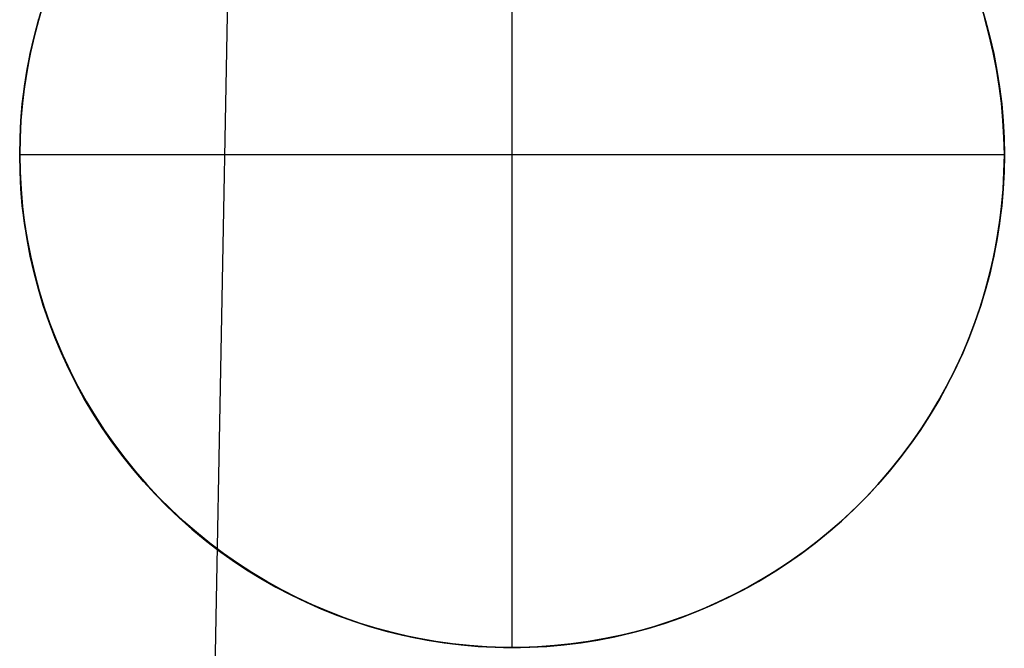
# Model space of a CAD drawing. Header units: millimetres. Extents: x -273 to 273, y -240 to 302.
# Tile 54 of 256: x -169.62 to -159.62, y -157.98 to -151.6. Entities that reach past the tile are written whole.
import ezdxf

# ---------------------------------------------------------------- set-up
doc = ezdxf.new("R2010")
doc.units = ezdxf.units.MM
doc.header["$MEASUREMENT"] = 0
doc.layers.add('IGES level 2', color=7, linetype='Continuous', true_color=0x008000)

msp = doc.modelspace()

# ---------------------------------------------------------------- linework, layer by layer
at = {"layer": 'IGES level 2', "color": 31, "true_color": 0xfabe47}
for p, q in [((-167.341, -142.215, 480.123), (-167.808, -167.249, 480.415)), ((-169.428, -151.595, 424.045), (-169.473, -151.763, 424.052)), ((-159.775, -151.763, 423.405), (-159.82, -151.595, 423.404)), ((-169.473, -151.763, 424.052), (-169.513, -151.934, 424.058)), ((-159.735, -151.934, 423.405), (-159.775, -151.763, 423.405)), ((-169.513, -151.934, 424.058), (-169.546, -152.105, 424.064)), ((-159.701, -152.105, 423.407), (-159.735, -151.934, 423.405)), ((-169.546, -152.105, 424.064), (-169.573, -152.277, 424.069)), ((-159.673, -152.277, 423.408), (-159.701, -152.105, 423.407)), ((-169.573, -152.277, 424.069), (-169.595, -152.451, 424.074)), ((-159.651, -152.451, 423.411), (-159.673, -152.277, 423.408)), ((-169.595, -152.451, 424.074), (-169.61, -152.625, 424.079)), ((-159.636, -152.625, 423.413), (-159.651, -152.451, 423.411)), ((-169.61, -152.625, 424.079), (-169.619, -152.799, 424.083)), ((-159.626, -152.799, 423.416), (-159.636, -152.625, 423.413)), ((-169.619, -152.799, 424.083), (-169.622, -152.974, 424.087)), ((-159.622, -152.974, 423.419), (-159.626, -152.799, 423.416)), ((-169.622, -152.974, 424.087), (-169.619, -153.148, 424.09)), ((-159.626, -153.148, 423.423), (-159.622, -152.974, 423.419)), ((-169.619, -153.148, 424.09), (-169.609, -153.323, 424.092)), ((-159.635, -153.323, 423.427), (-159.626, -153.148, 423.423)), ((-169.609, -153.323, 424.092), (-169.593, -153.497, 424.095)), ((-159.65, -153.497, 423.431), (-159.635, -153.323, 423.427)), ((-169.593, -153.497, 424.095), (-169.572, -153.67, 424.096)), ((-159.671, -153.67, 423.436), (-159.65, -153.497, 423.431)), ((-169.572, -153.67, 424.096), (-169.544, -153.842, 424.098)), ((-159.699, -153.842, 423.441), (-159.671, -153.67, 423.436)), ((-169.544, -153.842, 424.098), (-169.51, -154.014, 424.099)), ((-159.732, -154.014, 423.446), (-159.699, -153.842, 423.441)), ((-169.51, -154.014, 424.099), (-169.47, -154.184, 424.099)), ((-159.771, -154.184, 423.452), (-159.732, -154.014, 423.446)), ((-169.47, -154.184, 424.099), (-169.425, -154.353, 424.099)), ((-159.817, -154.353, 423.458), (-159.771, -154.184, 423.452)), ((-169.425, -154.353, 424.099), (-169.373, -154.52, 424.099)), ((-159.868, -154.52, 423.465), (-159.817, -154.353, 423.458)), ((-169.373, -154.52, 424.099), (-169.316, -154.685, 424.098)), ((-159.925, -154.685, 423.472), (-159.868, -154.52, 423.465)), ((-169.316, -154.685, 424.098), (-169.253, -154.848, 424.097)), ((-159.987, -154.848, 423.479), (-159.925, -154.685, 423.472)), ((-169.253, -154.848, 424.097), (-169.185, -155.008, 424.096)), ((-160.055, -155.008, 423.486), (-159.987, -154.848, 423.479)), ((-169.185, -155.008, 424.096), (-169.11, -155.166, 424.094)), ((-160.129, -155.166, 423.494), (-160.055, -155.008, 423.486)), ((-169.11, -155.166, 424.094), (-169.031, -155.322, 424.091)), ((-160.208, -155.322, 423.502), (-160.129, -155.166, 423.494)), ((-169.031, -155.322, 424.091), (-168.946, -155.475, 424.088)), ((-160.293, -155.475, 423.511), (-160.208, -155.322, 423.502)), ((-168.946, -155.475, 424.088), (-168.856, -155.624, 424.085)), ((-160.382, -155.624, 423.52), (-160.293, -155.475, 423.511)), ((-168.856, -155.624, 424.085), (-168.761, -155.77, 424.081)), ((-160.477, -155.77, 423.529), (-160.382, -155.624, 423.52)), ((-168.761, -155.77, 424.081), (-168.66, -155.913, 424.077)), ((-160.577, -155.913, 423.538), (-160.477, -155.77, 423.529)), ((-168.66, -155.913, 424.077), (-168.555, -156.053, 424.073)), ((-160.682, -156.053, 423.548), (-160.577, -155.913, 423.538)), ((-168.555, -156.053, 424.073), (-168.445, -156.188, 424.068)), ((-160.792, -156.188, 423.557), (-160.682, -156.053, 423.548)), ((-168.445, -156.188, 424.068), (-168.33, -156.32, 424.063)), ((-160.906, -156.32, 423.568), (-160.792, -156.188, 423.557)), ((-168.33, -156.32, 424.063), (-168.211, -156.448, 424.057)), ((-161.025, -156.448, 423.578), (-160.906, -156.32, 423.568)), ((-168.211, -156.448, 424.057), (-168.088, -156.571, 424.051)), ((-161.148, -156.571, 423.588), (-161.025, -156.448, 423.578)), ((-168.088, -156.571, 424.051), (-167.96, -156.69, 424.045)), ((-161.276, -156.69, 423.599), (-161.148, -156.571, 423.588)), ((-167.96, -156.69, 424.045), (-167.828, -156.804, 424.039)), ((-161.407, -156.804, 423.61), (-161.276, -156.69, 423.599)), ((-167.828, -156.804, 424.039), (-167.692, -156.914, 424.032)), ((-161.543, -156.914, 423.621), (-161.407, -156.804, 423.61)), ((-167.692, -156.914, 424.032), (-167.553, -157.019, 424.024)), ((-161.682, -157.019, 423.632), (-161.543, -156.914, 423.621)), ((-167.553, -157.019, 424.024), (-167.41, -157.119, 424.017)), ((-161.824, -157.119, 423.644), (-161.682, -157.019, 423.632)), ((-167.41, -157.119, 424.017), (-167.264, -157.214, 424.009)), ((-161.971, -157.214, 423.655), (-161.824, -157.119, 423.644)), ((-167.264, -157.214, 424.009), (-167.114, -157.304, 424)), ((-162.12, -157.304, 423.667), (-161.971, -157.214, 423.655)), ((-167.114, -157.304, 424), (-166.961, -157.389, 423.992)), ((-166.961, -157.389, 423.992), (-166.806, -157.468, 423.983)), ((-162.428, -157.468, 423.691), (-162.272, -157.389, 423.679)), ((-162.272, -157.389, 423.679), (-162.12, -157.304, 423.667)), ((-166.806, -157.468, 423.983), (-166.648, -157.542, 423.974)), ((-162.586, -157.542, 423.702), (-162.428, -157.468, 423.691)), ((-166.648, -157.542, 423.974), (-166.487, -157.61, 423.964)), ((-162.746, -157.61, 423.714), (-162.586, -157.542, 423.702)), ((-166.487, -157.61, 423.964), (-166.325, -157.672, 423.954)), ((-166.325, -157.672, 423.954), (-166.16, -157.729, 423.944)), ((-163.073, -157.729, 423.738), (-162.909, -157.672, 423.726)), ((-162.909, -157.672, 423.726), (-162.746, -157.61, 423.714)), ((-166.16, -157.729, 423.944), (-165.993, -157.78, 423.934)), ((-165.993, -157.78, 423.934), (-165.824, -157.825, 423.924)), ((-163.408, -157.825, 423.763), (-163.24, -157.78, 423.751)), ((-163.24, -157.78, 423.751), (-163.073, -157.729, 423.738)), ((-165.824, -157.825, 423.924), (-165.655, -157.865, 423.913)), ((-165.655, -157.865, 423.913), (-165.483, -157.898, 423.902)), ((-165.483, -157.898, 423.902), (-165.311, -157.925, 423.891)), ((-163.921, -157.925, 423.799), (-163.749, -157.898, 423.787)), ((-163.749, -157.898, 423.787), (-163.578, -157.865, 423.775)), ((-163.578, -157.865, 423.775), (-163.408, -157.825, 423.763)), ((-165.311, -157.925, 423.891), (-165.138, -157.946, 423.88)), ((-165.138, -157.946, 423.88), (-164.965, -157.962, 423.869)), ((-164.965, -157.962, 423.869), (-164.79, -157.971, 423.858)), ((-164.79, -157.971, 423.858), (-164.616, -157.974, 423.846)), ((-164.616, -157.974, 423.846), (-164.442, -157.971, 423.834)), ((-164.442, -157.971, 423.834), (-164.268, -157.962, 423.823)), ((-164.268, -157.962, 423.823), (-164.094, -157.946, 423.811)), ((-164.094, -157.946, 423.811), (-163.921, -157.925, 423.799))]:
    msp.add_line(p, q, dxfattribs=at)
at = {"layer": 'IGES level 2'}
for p, q in [((-164.622, -157.974, 448.748), (-164.622, -147.974, 448.748)), ((-169.383, -151.445, 448.748), (-169.433, -151.61, 448.748)), ((-169.433, -151.61, 436.07), (-169.383, -151.445, 436.07)), ((-169.433, -151.61, 448.748), (-169.383, -151.445, 448.748)), ((-159.812, -151.61, 448.748), (-159.862, -151.445, 448.748)), ((-159.862, -151.445, 436.07), (-159.812, -151.61, 436.07)), ((-159.862, -151.445, 448.748), (-159.812, -151.61, 448.748)), ((-169.473, -151.763, 424.052), (-169.428, -151.595, 424.045)), ((-159.82, -151.595, 423.404), (-159.775, -151.763, 423.405)), ((-169.433, -151.61, 448.748), (-169.477, -151.777, 448.748)), ((-169.477, -151.777, 436.07), (-169.433, -151.61, 436.07)), ((-169.477, -151.777, 448.748), (-169.433, -151.61, 448.748)), ((-159.768, -151.777, 448.748), (-159.812, -151.61, 448.748)), ((-159.812, -151.61, 436.07), (-159.768, -151.777, 436.07)), ((-159.812, -151.61, 448.748), (-159.768, -151.777, 448.748)), ((-169.477, -151.777, 448.748), (-169.515, -151.945, 448.748)), ((-169.515, -151.945, 436.07), (-169.477, -151.777, 436.07)), ((-169.515, -151.945, 448.748), (-169.477, -151.777, 448.748)), ((-169.513, -151.934, 424.058), (-169.473, -151.763, 424.052)), ((-159.775, -151.763, 423.405), (-159.735, -151.934, 423.405)), ((-159.729, -151.945, 448.748), (-159.768, -151.777, 448.748)), ((-159.768, -151.777, 436.07), (-159.729, -151.945, 436.07)), ((-159.768, -151.777, 448.748), (-159.729, -151.945, 448.748)), ((-169.515, -151.945, 448.748), (-169.548, -152.115, 448.748)), ((-169.548, -152.115, 436.07), (-169.515, -151.945, 436.07)), ((-169.548, -152.115, 448.748), (-169.515, -151.945, 448.748)), ((-169.546, -152.105, 424.064), (-169.513, -151.934, 424.058)), ((-159.735, -151.934, 423.405), (-159.701, -152.105, 423.407)), ((-159.697, -152.115, 448.748), (-159.729, -151.945, 448.748)), ((-159.729, -151.945, 436.07), (-159.697, -152.115, 436.07)), ((-159.729, -151.945, 448.748), (-159.697, -152.115, 448.748)), ((-169.548, -152.115, 448.748), (-169.575, -152.285, 448.748)), ((-169.575, -152.285, 436.07), (-169.548, -152.115, 436.07)), ((-169.575, -152.285, 448.748), (-169.548, -152.115, 448.748)), ((-169.573, -152.277, 424.069), (-169.546, -152.105, 424.064)), ((-159.701, -152.105, 423.407), (-159.673, -152.277, 423.408)), ((-159.67, -152.285, 448.748), (-159.697, -152.115, 448.748)), ((-159.697, -152.115, 436.07), (-159.67, -152.285, 436.07)), ((-159.697, -152.115, 448.748), (-159.67, -152.285, 448.748)), ((-169.575, -152.285, 448.748), (-169.596, -152.457, 448.748)), ((-169.596, -152.457, 436.07), (-169.575, -152.285, 436.07)), ((-169.596, -152.457, 448.748), (-169.575, -152.285, 448.748)), ((-169.595, -152.451, 424.074), (-169.573, -152.277, 424.069)), ((-159.673, -152.277, 423.408), (-159.651, -152.451, 423.411)), ((-159.649, -152.457, 448.748), (-159.67, -152.285, 448.748)), ((-159.67, -152.285, 436.07), (-159.649, -152.457, 436.07)), ((-159.67, -152.285, 448.748), (-159.649, -152.457, 448.748)), ((-169.61, -152.625, 424.079), (-169.595, -152.451, 424.074)), ((-169.596, -152.457, 448.748), (-169.61, -152.629, 448.748)), ((-169.61, -152.629, 436.07), (-169.596, -152.457, 436.07)), ((-169.61, -152.629, 448.748), (-169.596, -152.457, 448.748)), ((-159.651, -152.451, 423.411), (-159.636, -152.625, 423.413)), ((-159.634, -152.629, 448.748), (-159.649, -152.457, 448.748)), ((-159.649, -152.457, 436.07), (-159.634, -152.629, 436.07)), ((-159.649, -152.457, 448.748), (-159.634, -152.629, 448.748)), ((-169.619, -152.799, 424.083), (-169.61, -152.625, 424.079)), ((-169.61, -152.629, 448.748), (-169.619, -152.801, 448.748)), ((-169.619, -152.801, 436.07), (-169.61, -152.629, 436.07)), ((-169.619, -152.801, 448.748), (-169.61, -152.629, 448.748)), ((-159.636, -152.625, 423.413), (-159.626, -152.799, 423.416)), ((-159.625, -152.801, 448.748), (-159.634, -152.629, 448.748)), ((-159.634, -152.629, 436.07), (-159.625, -152.801, 436.07)), ((-159.634, -152.629, 448.748), (-159.625, -152.801, 448.748)), ((-169.622, -152.974, 424.087), (-169.619, -152.799, 424.083)), ((-159.626, -152.799, 423.416), (-159.622, -152.974, 423.419)), ((-169.619, -152.801, 448.748), (-169.622, -152.974, 448.748)), ((-169.622, -152.974, 436.07), (-169.619, -152.801, 436.07)), ((-169.622, -152.974, 448.748), (-169.619, -152.801, 448.748)), ((-159.622, -152.974, 448.748), (-159.625, -152.801, 448.748)), ((-159.625, -152.801, 436.07), (-159.622, -152.974, 436.07)), ((-159.625, -152.801, 448.748), (-159.622, -152.974, 448.748)), ((-169.622, -152.974, 448.748), (-169.622, -152.974, 424.087)), ((-169.619, -153.146, 448.748), (-169.622, -152.974, 448.748)), ((-159.622, -152.974, 448.748), (-169.622, -152.974, 448.748)), ((-169.622, -152.974, 424.087), (-169.622, -152.974, 448.748)), ((-169.619, -153.148, 424.09), (-169.622, -152.974, 424.087)), ((-169.622, -152.974, 448.748), (-169.619, -153.146, 448.748)), ((-169.619, -153.146, 436.084), (-169.622, -152.974, 436.084)), ((-159.622, -152.974, 423.419), (-159.626, -153.148, 423.423)), ((-159.622, -152.974, 448.748), (-159.625, -153.146, 448.748)), ((-159.625, -153.146, 448.748), (-159.622, -152.974, 448.748)), ((-159.622, -152.974, 436.084), (-159.625, -153.146, 436.084)), ((-159.622, -152.974, 423.419), (-159.622, -152.974, 448.748)), ((-159.622, -152.974, 448.748), (-159.622, -152.974, 423.419)), ((-169.61, -153.319, 448.748), (-169.619, -153.146, 448.748)), ((-169.619, -153.146, 448.748), (-169.61, -153.319, 448.748)), ((-169.61, -153.319, 436.084), (-169.619, -153.146, 436.084)), ((-169.609, -153.323, 424.092), (-169.619, -153.148, 424.09)), ((-159.626, -153.148, 423.423), (-159.635, -153.323, 423.427)), ((-159.625, -153.146, 448.748), (-159.634, -153.319, 448.748)), ((-159.634, -153.319, 448.748), (-159.625, -153.146, 448.748)), ((-159.625, -153.146, 436.084), (-159.634, -153.319, 436.084)), ((-169.596, -153.491, 448.748), (-169.61, -153.319, 448.748)), ((-169.61, -153.319, 448.748), (-169.596, -153.491, 448.748)), ((-169.596, -153.491, 436.084), (-169.61, -153.319, 436.084)), ((-169.593, -153.497, 424.095), (-169.609, -153.323, 424.092)), ((-159.635, -153.323, 423.427), (-159.65, -153.497, 423.431)), ((-159.634, -153.319, 448.748), (-159.649, -153.491, 448.748)), ((-159.649, -153.491, 448.748), (-159.634, -153.319, 448.748)), ((-159.634, -153.319, 436.084), (-159.649, -153.491, 436.084)), ((-169.575, -153.662, 448.748), (-169.596, -153.491, 448.748)), ((-169.596, -153.491, 448.748), (-169.575, -153.662, 448.748)), ((-169.575, -153.662, 436.084), (-169.596, -153.491, 436.084)), ((-169.572, -153.67, 424.096), (-169.593, -153.497, 424.095)), ((-159.65, -153.497, 423.431), (-159.671, -153.67, 423.436)), ((-159.649, -153.491, 448.748), (-159.67, -153.662, 448.748)), ((-159.67, -153.662, 448.748), (-159.649, -153.491, 448.748)), ((-159.649, -153.491, 436.084), (-159.67, -153.662, 436.084)), ((-169.548, -153.833, 448.748), (-169.575, -153.662, 448.748)), ((-169.575, -153.662, 448.748), (-169.548, -153.833, 448.748)), ((-169.548, -153.833, 436.084), (-169.575, -153.662, 436.084)), ((-169.544, -153.842, 424.098), (-169.572, -153.67, 424.096)), ((-159.671, -153.67, 423.436), (-159.699, -153.842, 423.441)), ((-159.67, -153.662, 448.748), (-159.697, -153.833, 448.748)), ((-159.697, -153.833, 448.748), (-159.67, -153.662, 448.748)), ((-159.67, -153.662, 436.084), (-159.697, -153.833, 436.084)), ((-169.515, -154.002, 448.748), (-169.548, -153.833, 448.748)), ((-169.548, -153.833, 448.748), (-169.515, -154.002, 448.748)), ((-169.515, -154.002, 436.084), (-169.548, -153.833, 436.084)), ((-169.51, -154.014, 424.099), (-169.544, -153.842, 424.098)), ((-159.699, -153.842, 423.441), (-159.732, -154.014, 423.446)), ((-159.697, -153.833, 448.748), (-159.729, -154.002, 448.748)), ((-159.729, -154.002, 448.748), (-159.697, -153.833, 448.748)), ((-159.697, -153.833, 436.084), (-159.729, -154.002, 436.084)), ((-169.477, -154.17, 448.748), (-169.515, -154.002, 448.748)), ((-169.515, -154.002, 448.748), (-169.477, -154.17, 448.748)), ((-169.477, -154.17, 436.084), (-169.515, -154.002, 436.084)), ((-169.47, -154.184, 424.099), (-169.51, -154.014, 424.099)), ((-159.732, -154.014, 423.446), (-159.771, -154.184, 423.452)), ((-159.729, -154.002, 448.748), (-159.768, -154.17, 448.748)), ((-159.768, -154.17, 448.748), (-159.729, -154.002, 448.748)), ((-159.729, -154.002, 436.084), (-159.768, -154.17, 436.084)), ((-169.433, -154.337, 448.748), (-169.477, -154.17, 448.748)), ((-169.477, -154.17, 448.748), (-169.433, -154.337, 448.748)), ((-169.433, -154.337, 436.084), (-169.477, -154.17, 436.084)), ((-169.425, -154.353, 424.099), (-169.47, -154.184, 424.099)), ((-159.771, -154.184, 423.452), (-159.817, -154.353, 423.458)), ((-159.768, -154.17, 448.748), (-159.812, -154.337, 448.748)), ((-159.812, -154.337, 448.748), (-159.768, -154.17, 448.748)), ((-159.768, -154.17, 436.084), (-159.812, -154.337, 436.084)), ((-169.383, -154.502, 448.748), (-169.433, -154.337, 448.748)), ((-169.433, -154.337, 448.748), (-169.383, -154.502, 448.748)), ((-169.383, -154.502, 436.084), (-169.433, -154.337, 436.084)), ((-169.373, -154.52, 424.099), (-169.425, -154.353, 424.099)), ((-159.817, -154.353, 423.458), (-159.868, -154.52, 423.465)), ((-159.812, -154.337, 448.748), (-159.862, -154.502, 448.748)), ((-159.862, -154.502, 448.748), (-159.812, -154.337, 448.748)), ((-159.812, -154.337, 436.084), (-159.862, -154.502, 436.084)), ((-169.327, -154.666, 448.748), (-169.383, -154.502, 448.748)), ((-169.383, -154.502, 448.748), (-169.327, -154.666, 448.748)), ((-169.327, -154.666, 436.084), (-169.383, -154.502, 436.084)), ((-169.316, -154.685, 424.098), (-169.373, -154.52, 424.099)), ((-159.868, -154.52, 423.465), (-159.925, -154.685, 423.472)), ((-159.862, -154.502, 448.748), (-159.917, -154.666, 448.748)), ((-159.917, -154.666, 448.748), (-159.862, -154.502, 448.748)), ((-159.862, -154.502, 436.084), (-159.917, -154.666, 436.084)), ((-169.266, -154.827, 448.748), (-169.327, -154.666, 448.748)), ((-169.327, -154.666, 448.748), (-169.266, -154.827, 448.748)), ((-169.266, -154.827, 436.084), (-169.327, -154.666, 436.084)), ((-169.253, -154.848, 424.097), (-169.316, -154.685, 424.098)), ((-159.925, -154.685, 423.472), (-159.987, -154.848, 423.479)), ((-159.917, -154.666, 448.748), (-159.979, -154.827, 448.748)), ((-159.979, -154.827, 448.748), (-159.917, -154.666, 448.748)), ((-159.917, -154.666, 436.084), (-159.979, -154.827, 436.084)), ((-169.199, -154.986, 448.748), (-169.266, -154.827, 448.748)), ((-169.266, -154.827, 448.748), (-169.199, -154.986, 448.748)), ((-169.199, -154.986, 436.084), (-169.266, -154.827, 436.084)), ((-169.185, -155.008, 424.096), (-169.253, -154.848, 424.097)), ((-159.987, -154.848, 423.479), (-160.055, -155.008, 423.486)), ((-159.979, -154.827, 448.748), (-160.045, -154.986, 448.748)), ((-160.045, -154.986, 448.748), (-159.979, -154.827, 448.748)), ((-159.979, -154.827, 436.084), (-160.045, -154.986, 436.084)), ((-169.127, -155.143, 448.748), (-169.199, -154.986, 448.748)), ((-169.199, -154.986, 448.748), (-169.127, -155.143, 448.748)), ((-169.127, -155.143, 436.084), (-169.199, -154.986, 436.084)), ((-160.045, -154.986, 448.748), (-160.118, -155.143, 448.748)), ((-160.118, -155.143, 448.748), (-160.045, -154.986, 448.748)), ((-160.045, -154.986, 436.084), (-160.118, -155.143, 436.084)), ((-169.11, -155.166, 424.094), (-169.185, -155.008, 424.096)), ((-160.055, -155.008, 423.486), (-160.129, -155.166, 423.494)), ((-169.05, -155.297, 448.748), (-169.127, -155.143, 448.748)), ((-169.127, -155.143, 448.748), (-169.05, -155.297, 448.748)), ((-169.05, -155.297, 436.084), (-169.127, -155.143, 436.084)), ((-169.031, -155.322, 424.091), (-169.11, -155.166, 424.094)), ((-160.129, -155.166, 423.494), (-160.208, -155.322, 423.502)), ((-160.118, -155.143, 448.748), (-160.195, -155.297, 448.748)), ((-160.195, -155.297, 448.748), (-160.118, -155.143, 448.748)), ((-160.118, -155.143, 436.084), (-160.195, -155.297, 436.084)), ((-168.967, -155.449, 448.748), (-169.05, -155.297, 448.748)), ((-169.05, -155.297, 448.748), (-168.967, -155.449, 448.748)), ((-168.967, -155.449, 436.084), (-169.05, -155.297, 436.084)), ((-160.195, -155.297, 448.748), (-160.278, -155.449, 448.748)), ((-160.278, -155.449, 448.748), (-160.195, -155.297, 448.748)), ((-160.195, -155.297, 436.084), (-160.278, -155.449, 436.084)), ((-168.946, -155.475, 424.088), (-169.031, -155.322, 424.091)), ((-160.208, -155.322, 423.502), (-160.293, -155.475, 423.511)), ((-168.879, -155.597, 448.748), (-168.967, -155.449, 448.748)), ((-168.967, -155.449, 448.748), (-168.879, -155.597, 448.748)), ((-168.879, -155.597, 436.084), (-168.967, -155.449, 436.084)), ((-168.856, -155.624, 424.085), (-168.946, -155.475, 424.088)), ((-160.293, -155.475, 423.511), (-160.382, -155.624, 423.52)), ((-160.278, -155.449, 448.748), (-160.366, -155.597, 448.748)), ((-160.366, -155.597, 448.748), (-160.278, -155.449, 448.748)), ((-160.278, -155.449, 436.084), (-160.366, -155.597, 436.084)), ((-168.786, -155.743, 448.748), (-168.879, -155.597, 448.748)), ((-168.879, -155.597, 448.748), (-168.786, -155.743, 448.748)), ((-168.786, -155.743, 436.084), (-168.879, -155.597, 436.084)), ((-160.366, -155.597, 448.748), (-160.459, -155.743, 448.748)), ((-160.459, -155.743, 448.748), (-160.366, -155.597, 448.748)), ((-160.366, -155.597, 436.084), (-160.459, -155.743, 436.084)), ((-168.761, -155.77, 424.081), (-168.856, -155.624, 424.085)), ((-160.382, -155.624, 423.52), (-160.477, -155.77, 423.529)), ((-168.688, -155.885, 448.748), (-168.786, -155.743, 448.748)), ((-168.786, -155.743, 448.748), (-168.688, -155.885, 448.748)), ((-168.688, -155.885, 436.084), (-168.786, -155.743, 436.084)), ((-168.66, -155.913, 424.077), (-168.761, -155.77, 424.081)), ((-160.477, -155.77, 423.529), (-160.577, -155.913, 423.538)), ((-160.459, -155.743, 448.748), (-160.557, -155.885, 448.748)), ((-160.557, -155.885, 448.748), (-160.459, -155.743, 448.748)), ((-160.459, -155.743, 436.084), (-160.557, -155.885, 436.084)), ((-168.585, -156.023, 448.748), (-168.688, -155.885, 448.748)), ((-168.688, -155.885, 448.748), (-168.585, -156.023, 448.748)), ((-168.585, -156.023, 436.084), (-168.688, -155.885, 436.084)), ((-160.557, -155.885, 448.748), (-160.66, -156.023, 448.748)), ((-160.66, -156.023, 448.748), (-160.557, -155.885, 448.748)), ((-160.557, -155.885, 436.084), (-160.66, -156.023, 436.084)), ((-168.555, -156.053, 424.073), (-168.66, -155.913, 424.077)), ((-160.577, -155.913, 423.538), (-160.682, -156.053, 423.548)), ((-168.477, -156.158, 448.748), (-168.585, -156.023, 448.748)), ((-168.585, -156.023, 448.748), (-168.477, -156.158, 448.748)), ((-168.477, -156.158, 436.084), (-168.585, -156.023, 436.084)), ((-168.445, -156.188, 424.068), (-168.555, -156.053, 424.073)), ((-160.682, -156.053, 423.548), (-160.792, -156.188, 423.557)), ((-160.66, -156.023, 448.748), (-160.768, -156.158, 448.748)), ((-160.768, -156.158, 448.748), (-160.66, -156.023, 448.748)), ((-160.66, -156.023, 436.084), (-160.768, -156.158, 436.084)), ((-168.365, -156.289, 448.748), (-168.477, -156.158, 448.748)), ((-168.477, -156.158, 448.748), (-168.365, -156.289, 448.748)), ((-168.365, -156.289, 436.084), (-168.477, -156.158, 436.084)), ((-168.33, -156.32, 424.063), (-168.445, -156.188, 424.068)), ((-160.792, -156.188, 423.557), (-160.906, -156.32, 423.568)), ((-160.768, -156.158, 448.748), (-160.88, -156.289, 448.748)), ((-160.88, -156.289, 448.748), (-160.768, -156.158, 448.748)), ((-160.768, -156.158, 436.084), (-160.88, -156.289, 436.084)), ((-168.248, -156.417, 448.748), (-168.365, -156.289, 448.748)), ((-168.365, -156.289, 448.748), (-168.248, -156.417, 448.748)), ((-168.248, -156.417, 436.084), (-168.365, -156.289, 436.084)), ((-160.88, -156.289, 448.748), (-160.996, -156.417, 448.748)), ((-160.996, -156.417, 448.748), (-160.88, -156.289, 448.748)), ((-160.88, -156.289, 436.084), (-160.996, -156.417, 436.084)), ((-168.211, -156.448, 424.057), (-168.33, -156.32, 424.063)), ((-160.906, -156.32, 423.568), (-161.025, -156.448, 423.578)), ((-168.127, -156.54, 448.748), (-168.248, -156.417, 448.748)), ((-168.248, -156.417, 448.748), (-168.127, -156.54, 448.748)), ((-168.127, -156.54, 436.084), (-168.248, -156.417, 436.084)), ((-168.088, -156.571, 424.051), (-168.211, -156.448, 424.057)), ((-161.025, -156.448, 423.578), (-161.148, -156.571, 423.588)), ((-160.996, -156.417, 448.748), (-161.117, -156.54, 448.748)), ((-161.117, -156.54, 448.748), (-160.996, -156.417, 448.748)), ((-160.996, -156.417, 436.084), (-161.117, -156.54, 436.084)), ((-168.002, -156.658, 448.748), (-168.127, -156.54, 448.748)), ((-168.127, -156.54, 448.748), (-168.002, -156.658, 448.748)), ((-168.002, -156.658, 436.084), (-168.127, -156.54, 436.084)), ((-167.96, -156.69, 424.045), (-168.088, -156.571, 424.051)), ((-161.148, -156.571, 423.588), (-161.276, -156.69, 423.599)), ((-161.117, -156.54, 448.748), (-161.243, -156.658, 448.748)), ((-161.243, -156.658, 448.748), (-161.117, -156.54, 448.748)), ((-161.117, -156.54, 436.084), (-161.243, -156.658, 436.084)), ((-167.873, -156.773, 448.748), (-168.002, -156.658, 448.748)), ((-168.002, -156.658, 448.748), (-167.873, -156.773, 448.748)), ((-167.873, -156.773, 436.084), (-168.002, -156.658, 436.084)), ((-167.828, -156.804, 424.039), (-167.96, -156.69, 424.045)), ((-161.276, -156.69, 423.599), (-161.407, -156.804, 423.61)), ((-161.243, -156.658, 448.748), (-161.372, -156.773, 448.748)), ((-161.372, -156.773, 448.748), (-161.243, -156.658, 448.748)), ((-161.243, -156.658, 436.084), (-161.372, -156.773, 436.084)), ((-167.74, -156.883, 448.748), (-167.873, -156.773, 448.748)), ((-167.873, -156.773, 448.748), (-167.74, -156.883, 448.748)), ((-167.74, -156.883, 436.084), (-167.873, -156.773, 436.084)), ((-161.372, -156.773, 448.748), (-161.505, -156.883, 448.748)), ((-161.505, -156.883, 448.748), (-161.372, -156.773, 448.748)), ((-161.372, -156.773, 436.084), (-161.505, -156.883, 436.084)), ((-167.692, -156.914, 424.032), (-167.828, -156.804, 424.039)), ((-167.603, -156.988, 448.748), (-167.74, -156.883, 448.748)), ((-167.74, -156.883, 448.748), (-167.603, -156.988, 448.748)), ((-167.603, -156.988, 436.084), (-167.74, -156.883, 436.084)), ((-161.505, -156.883, 448.748), (-161.642, -156.988, 448.748)), ((-161.642, -156.988, 448.748), (-161.505, -156.883, 448.748)), ((-161.505, -156.883, 436.084), (-161.642, -156.988, 436.084)), ((-161.407, -156.804, 423.61), (-161.543, -156.914, 423.621)), ((-167.553, -157.019, 424.024), (-167.692, -156.914, 424.032)), ((-167.463, -157.089, 448.748), (-167.603, -156.988, 448.748)), ((-167.603, -156.988, 448.748), (-167.463, -157.089, 448.748)), ((-167.463, -157.089, 436.084), (-167.603, -156.988, 436.084)), ((-161.642, -156.988, 448.748), (-161.782, -157.089, 448.748)), ((-161.782, -157.089, 448.748), (-161.642, -156.988, 448.748)), ((-161.642, -156.988, 436.084), (-161.782, -157.089, 436.084)), ((-161.543, -156.914, 423.621), (-161.682, -157.019, 423.632)), ((-167.41, -157.119, 424.017), (-167.553, -157.019, 424.024)), ((-167.319, -157.184, 448.748), (-167.463, -157.089, 448.748)), ((-167.463, -157.089, 448.748), (-167.319, -157.184, 448.748)), ((-167.319, -157.184, 436.084), (-167.463, -157.089, 436.084)), ((-161.782, -157.089, 448.748), (-161.926, -157.184, 448.748)), ((-161.926, -157.184, 448.748), (-161.782, -157.089, 448.748)), ((-161.782, -157.089, 436.084), (-161.926, -157.184, 436.084)), ((-161.682, -157.019, 423.632), (-161.824, -157.119, 423.644)), ((-167.264, -157.214, 424.009), (-167.41, -157.119, 424.017)), ((-167.172, -157.275, 448.748), (-167.319, -157.184, 448.748)), ((-167.319, -157.184, 448.748), (-167.172, -157.275, 448.748)), ((-167.172, -157.275, 436.084), (-167.319, -157.184, 436.084)), ((-161.926, -157.184, 448.748), (-162.073, -157.275, 448.748)), ((-162.073, -157.275, 448.748), (-161.926, -157.184, 448.748)), ((-161.926, -157.184, 436.084), (-162.073, -157.275, 436.084)), ((-161.824, -157.119, 423.644), (-161.971, -157.214, 423.655)), ((-167.114, -157.304, 424), (-167.264, -157.214, 424.009)), ((-167.022, -157.36, 448.748), (-167.172, -157.275, 448.748)), ((-167.172, -157.275, 448.748), (-167.022, -157.36, 448.748)), ((-167.022, -157.36, 436.084), (-167.172, -157.275, 436.084)), ((-162.073, -157.275, 448.748), (-162.223, -157.36, 448.748)), ((-162.223, -157.36, 448.748), (-162.073, -157.275, 448.748)), ((-162.073, -157.275, 436.084), (-162.223, -157.36, 436.084)), ((-161.971, -157.214, 423.655), (-162.12, -157.304, 423.667)), ((-166.961, -157.389, 423.992), (-167.114, -157.304, 424)), ((-166.869, -157.44, 448.748), (-167.022, -157.36, 448.748)), ((-167.022, -157.36, 448.748), (-166.869, -157.44, 448.748)), ((-166.869, -157.44, 436.084), (-167.022, -157.36, 436.084)), ((-166.806, -157.468, 423.983), (-166.961, -157.389, 423.992)), ((-162.272, -157.389, 423.679), (-162.428, -157.468, 423.691)), ((-162.223, -157.36, 448.748), (-162.376, -157.44, 448.748)), ((-162.376, -157.44, 448.748), (-162.223, -157.36, 448.748)), ((-162.223, -157.36, 436.084), (-162.376, -157.44, 436.084)), ((-162.12, -157.304, 423.667), (-162.272, -157.389, 423.679)), ((-166.714, -157.515, 448.748), (-166.869, -157.44, 448.748)), ((-166.869, -157.44, 448.748), (-166.714, -157.515, 448.748)), ((-166.714, -157.515, 436.084), (-166.869, -157.44, 436.084)), ((-166.648, -157.542, 423.974), (-166.806, -157.468, 423.983)), ((-162.428, -157.468, 423.691), (-162.586, -157.542, 423.702)), ((-162.376, -157.44, 448.748), (-162.531, -157.515, 448.748)), ((-162.531, -157.515, 448.748), (-162.376, -157.44, 448.748)), ((-162.376, -157.44, 436.084), (-162.531, -157.515, 436.084)), ((-166.556, -157.585, 448.748), (-166.714, -157.515, 448.748)), ((-166.714, -157.515, 448.748), (-166.556, -157.585, 448.748)), ((-166.556, -157.585, 436.084), (-166.714, -157.515, 436.084)), ((-166.487, -157.61, 423.964), (-166.648, -157.542, 423.974)), ((-166.395, -157.649, 448.748), (-166.556, -157.585, 448.748)), ((-166.556, -157.585, 448.748), (-166.395, -157.649, 448.748)), ((-166.395, -157.649, 436.084), (-166.556, -157.585, 436.084)), ((-162.689, -157.585, 448.748), (-162.849, -157.649, 448.748)), ((-162.849, -157.649, 448.748), (-162.689, -157.585, 448.748)), ((-162.689, -157.585, 436.084), (-162.849, -157.649, 436.084)), ((-162.586, -157.542, 423.702), (-162.746, -157.61, 423.714)), ((-162.531, -157.515, 448.748), (-162.689, -157.585, 448.748)), ((-162.689, -157.585, 448.748), (-162.531, -157.515, 448.748)), ((-162.531, -157.515, 436.084), (-162.689, -157.585, 436.084)), ((-166.325, -157.672, 423.954), (-166.487, -157.61, 423.964)), ((-166.233, -157.707, 448.748), (-166.395, -157.649, 448.748)), ((-166.395, -157.649, 448.748), (-166.233, -157.707, 448.748)), ((-166.233, -157.707, 436.084), (-166.395, -157.649, 436.084)), ((-166.16, -157.729, 423.944), (-166.325, -157.672, 423.954)), ((-162.909, -157.672, 423.726), (-163.073, -157.729, 423.738)), ((-162.849, -157.649, 448.748), (-163.012, -157.707, 448.748)), ((-163.012, -157.707, 448.748), (-162.849, -157.649, 448.748)), ((-162.849, -157.649, 436.084), (-163.012, -157.707, 436.084)), ((-162.746, -157.61, 423.714), (-162.909, -157.672, 423.726)), ((-166.069, -157.76, 448.748), (-166.233, -157.707, 448.748)), ((-166.233, -157.707, 448.748), (-166.069, -157.76, 448.748)), ((-166.069, -157.76, 436.084), (-166.233, -157.707, 436.084)), ((-165.993, -157.78, 423.934), (-166.16, -157.729, 423.944)), ((-165.903, -157.807, 448.748), (-166.069, -157.76, 448.748)), ((-166.069, -157.76, 448.748), (-165.903, -157.807, 448.748)), ((-165.903, -157.807, 436.084), (-166.069, -157.76, 436.084)), ((-165.824, -157.825, 423.924), (-165.993, -157.78, 423.934)), ((-163.24, -157.78, 423.751), (-163.408, -157.825, 423.763)), ((-163.176, -157.76, 448.748), (-163.342, -157.807, 448.748)), ((-163.342, -157.807, 448.748), (-163.176, -157.76, 448.748)), ((-163.176, -157.76, 436.084), (-163.342, -157.807, 436.084)), ((-163.073, -157.729, 423.738), (-163.24, -157.78, 423.751)), ((-163.012, -157.707, 448.748), (-163.176, -157.76, 448.748)), ((-163.176, -157.76, 448.748), (-163.012, -157.707, 448.748)), ((-163.012, -157.707, 436.084), (-163.176, -157.76, 436.084)), ((-165.735, -157.848, 448.748), (-165.903, -157.807, 448.748)), ((-165.903, -157.807, 448.748), (-165.735, -157.848, 448.748)), ((-165.735, -157.848, 436.084), (-165.903, -157.807, 436.084)), ((-165.655, -157.865, 423.913), (-165.824, -157.825, 423.924)), ((-165.566, -157.884, 448.748), (-165.735, -157.848, 448.748)), ((-165.735, -157.848, 448.748), (-165.566, -157.884, 448.748)), ((-165.566, -157.884, 436.084), (-165.735, -157.848, 436.084)), ((-165.483, -157.898, 423.902), (-165.655, -157.865, 423.913)), ((-165.396, -157.914, 448.748), (-165.566, -157.884, 448.748)), ((-165.566, -157.884, 448.748), (-165.396, -157.914, 448.748)), ((-165.396, -157.914, 436.084), (-165.566, -157.884, 436.084)), ((-165.311, -157.925, 423.891), (-165.483, -157.898, 423.902)), ((-163.749, -157.898, 423.787), (-163.921, -157.925, 423.799)), ((-163.679, -157.884, 448.748), (-163.849, -157.914, 448.748)), ((-163.849, -157.914, 448.748), (-163.679, -157.884, 448.748)), ((-163.679, -157.884, 436.084), (-163.849, -157.914, 436.084)), ((-163.578, -157.865, 423.775), (-163.749, -157.898, 423.787)), ((-163.51, -157.848, 448.748), (-163.679, -157.884, 448.748)), ((-163.679, -157.884, 448.748), (-163.51, -157.848, 448.748)), ((-163.51, -157.848, 436.084), (-163.679, -157.884, 436.084)), ((-163.408, -157.825, 423.763), (-163.578, -157.865, 423.775)), ((-163.342, -157.807, 448.748), (-163.51, -157.848, 448.748)), ((-163.51, -157.848, 448.748), (-163.342, -157.807, 448.748)), ((-163.342, -157.807, 436.084), (-163.51, -157.848, 436.084)), ((-165.225, -157.937, 448.748), (-165.396, -157.914, 448.748)), ((-165.396, -157.914, 448.748), (-165.225, -157.937, 448.748)), ((-165.225, -157.937, 436.084), (-165.396, -157.914, 436.084)), ((-165.138, -157.946, 423.88), (-165.311, -157.925, 423.891)), ((-165.053, -157.955, 448.748), (-165.225, -157.937, 448.748)), ((-165.225, -157.937, 448.748), (-165.053, -157.955, 448.748)), ((-165.053, -157.955, 436.084), (-165.225, -157.937, 436.084)), ((-164.965, -157.962, 423.869), (-165.138, -157.946, 423.88)), ((-164.881, -157.967, 448.748), (-165.053, -157.955, 448.748)), ((-165.053, -157.955, 448.748), (-164.881, -157.967, 448.748)), ((-164.881, -157.967, 436.084), (-165.053, -157.955, 436.084)), ((-164.79, -157.971, 423.858), (-164.965, -157.962, 423.869)), ((-164.709, -157.973, 448.748), (-164.881, -157.967, 448.748)), ((-164.881, -157.967, 448.748), (-164.709, -157.973, 448.748)), ((-164.709, -157.973, 436.084), (-164.881, -157.967, 436.084)), ((-164.616, -157.974, 423.846), (-164.79, -157.971, 423.858)), ((-164.536, -157.973, 448.748), (-164.709, -157.973, 448.748)), ((-164.709, -157.973, 448.748), (-164.536, -157.973, 448.748)), ((-164.536, -157.973, 436.084), (-164.709, -157.973, 436.084)), ((-164.622, -157.974, 448.748), (-164.622, -157.974, 423.846)), ((-164.442, -157.971, 423.834), (-164.616, -157.974, 423.846)), ((-164.364, -157.967, 448.748), (-164.536, -157.973, 448.748)), ((-164.536, -157.973, 448.748), (-164.364, -157.967, 448.748)), ((-164.364, -157.967, 436.084), (-164.536, -157.973, 436.084)), ((-164.268, -157.962, 423.823), (-164.442, -157.971, 423.834)), ((-164.191, -157.955, 448.748), (-164.364, -157.967, 448.748)), ((-164.364, -157.967, 448.748), (-164.191, -157.955, 448.748)), ((-164.191, -157.955, 436.084), (-164.364, -157.967, 436.084)), ((-164.094, -157.946, 423.811), (-164.268, -157.962, 423.823)), ((-164.02, -157.937, 448.748), (-164.191, -157.955, 448.748)), ((-164.191, -157.955, 448.748), (-164.02, -157.937, 448.748)), ((-164.02, -157.937, 436.084), (-164.191, -157.955, 436.084)), ((-163.921, -157.925, 423.799), (-164.094, -157.946, 423.811)), ((-163.849, -157.914, 448.748), (-164.02, -157.937, 448.748)), ((-164.02, -157.937, 448.748), (-163.849, -157.914, 448.748)), ((-163.849, -157.914, 436.084), (-164.02, -157.937, 436.084))]:
    msp.add_line(p, q, dxfattribs=at)

doc.saveas('drawing.dxf')
